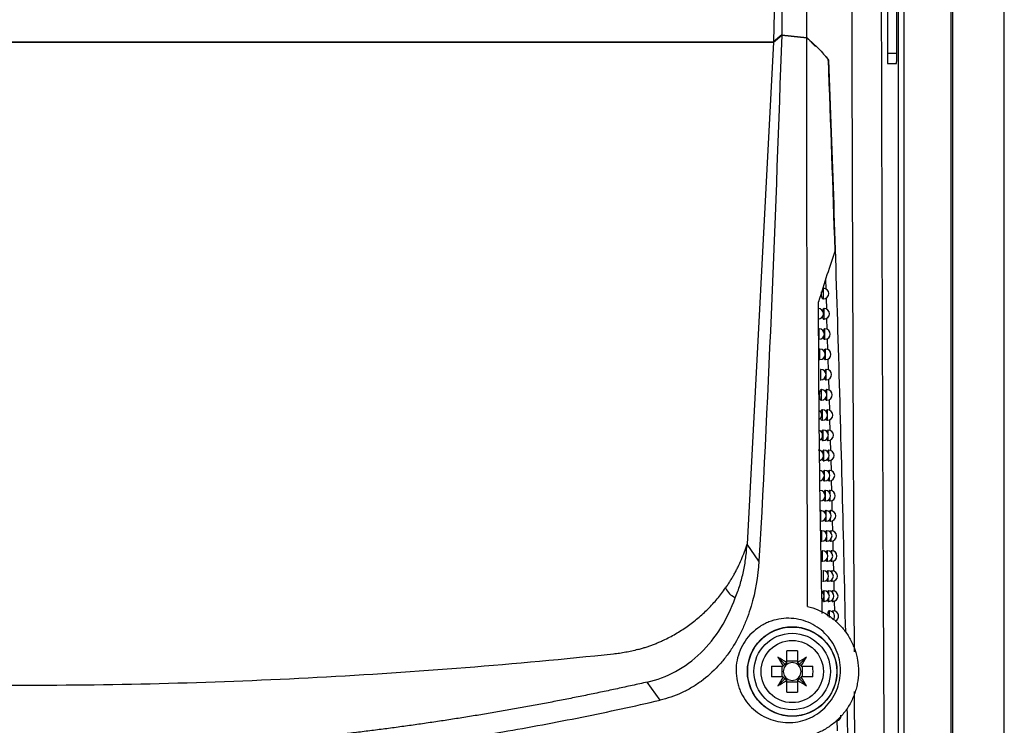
# Model space of a CAD drawing. Header units: millimetres. Extents: x 15458 to 16408, y 10213 to 11277.
# Tile 32 of 54: x 16016 to 16110, y 10672 to 10739. Entities that reach past the tile are written whole.
import ezdxf

# ---------------------------------------------------------------- set-up
doc = ezdxf.new("R2010")
doc.units = ezdxf.units.MM

msp = doc.modelspace()

# ---------------------------------------------------------------- linework, layer by layer
at = {"color": 7, "linetype": 'Continuous', "lineweight": 25}
for p, q in [((16105.091, 10873.151), (16105.091, 10616.064)), ((16110.047, 10616.108), (16110.047, 10873.108)), ((16099.951, 10667.319), (16099.951, 10821.897)), ((16100.451, 10821.897), (16100.451, 10667.319)), ((16104.96, 10667.253), (16104.96, 10821.963)), ((16098.886, 10815.215), (16098.886, 10736.215)), ((16099.776, 10736.215), (16099.776, 10815.215)), ((16088.158, 10745.392), (16088.026, 10737.287)), ((16088.797, 10737.956), (16088.026, 10737.287)), ((16088.026, 10737.27), (16088.797, 10737.938)), ((16091.193, 10737.698), (16092.023, 10736.855)), ((15944.068, 10737.287), (16088.026, 10737.287)), ((15944.068, 10737.27), (16088.026, 10737.27)), ((16088.026, 10737.27), (16085.483, 10689.333)), ((16092.973, 10735.89), (16093.304, 10735.554)), ((16098.886, 10736.215), (16099.776, 10736.215)), ((16093.305, 10735.554), (16093.177, 10735.554)), ((16098.903, 10735.215), (16099.759, 10735.215)), ((16092.979, 10714.602), (16093.006, 10713.711)), ((16092.79, 10713.768), (16092.749, 10713.768)), ((16092.79, 10712.768), (16092.79, 10713.768)), ((16092.728, 10712.768), (16092.79, 10712.768)), ((16093.031, 10712.839), (16093.062, 10711.782)), ((16092.861, 10711.832), (16092.82, 10711.832)), ((16092.861, 10710.832), (16092.861, 10711.832)), ((16092.798, 10710.832), (16092.861, 10710.832)), ((16093.088, 10710.893), (16093.119, 10709.851)), ((16092.369, 10709.895), (16092.328, 10709.895)), ((16092.369, 10708.895), (16092.369, 10709.895)), ((16092.927, 10709.895), (16092.886, 10709.895)), ((16092.927, 10708.895), (16092.927, 10709.895)), ((16092.864, 10708.895), (16092.927, 10708.895)), ((16093.145, 10708.95), (16093.176, 10707.92)), ((16092.448, 10707.959), (16092.408, 10707.959)), ((16092.448, 10706.959), (16092.448, 10707.959)), ((16092.992, 10707.959), (16092.951, 10707.959)), ((16092.992, 10706.959), (16092.992, 10707.959)), ((16092.385, 10706.959), (16092.448, 10706.959)), ((16092.929, 10706.959), (16092.992, 10706.959)), ((16093.202, 10707.01), (16093.232, 10705.991)), ((16092.527, 10706.026), (16092.486, 10706.026)), ((16092.527, 10705.026), (16092.527, 10706.026)), ((16093.055, 10706.026), (16093.015, 10706.026)), ((16093.055, 10705.026), (16093.055, 10706.026)), ((16092.463, 10705.026), (16092.527, 10705.026)), ((16092.992, 10705.026), (16093.055, 10705.026)), ((16093.259, 10705.072), (16093.289, 10704.062)), ((16092.606, 10704.094), (16092.566, 10704.094)), ((16092.606, 10703.094), (16092.606, 10704.094)), ((16093.118, 10704.094), (16093.077, 10704.094)), ((16093.118, 10703.094), (16093.118, 10704.094)), ((16092.542, 10703.094), (16092.606, 10703.094)), ((16093.055, 10703.094), (16093.118, 10703.094)), ((16093.316, 10703.136), (16093.346, 10702.135)), ((16092.681, 10702.164), (16092.641, 10702.164)), ((16092.681, 10701.164), (16092.681, 10702.164)), ((16093.179, 10702.164), (16093.139, 10702.164)), ((16093.179, 10701.711), (16093.179, 10702.164)), ((16092.617, 10701.164), (16092.681, 10701.164)), ((16093.116, 10701.164), (16093.179, 10701.164)), ((16093.179, 10701.164), (16093.179, 10701.617)), ((16093.373, 10701.203), (16093.402, 10700.208)), ((16092.754, 10700.236), (16092.714, 10700.236)), ((16092.754, 10699.236), (16092.754, 10700.236)), ((16093.238, 10700.236), (16093.198, 10700.236)), ((16093.238, 10699.861), (16093.238, 10700.236)), ((16092.69, 10699.236), (16092.754, 10699.236)), ((16093.176, 10699.236), (16093.238, 10699.236)), ((16093.238, 10699.236), (16093.238, 10699.611)), ((16093.429, 10699.275), (16093.454, 10698.282)), ((16092.826, 10698.309), (16092.786, 10698.309)), ((16092.826, 10697.309), (16092.826, 10698.309)), ((16093.297, 10698.309), (16093.257, 10698.309)), ((16093.297, 10697.978), (16093.297, 10698.309)), ((16092.762, 10697.309), (16092.826, 10697.309)), ((16093.234, 10697.309), (16093.297, 10697.309)), ((16093.297, 10697.309), (16093.297, 10697.641)), ((16093.477, 10697.346), (16093.502, 10696.359)), ((16092.896, 10696.385), (16092.857, 10696.385)), ((16092.896, 10695.385), (16092.896, 10696.385)), ((16093.354, 10696.385), (16093.314, 10696.385)), ((16093.354, 10696.086), (16093.354, 10696.385)), ((16092.833, 10695.385), (16092.896, 10695.385)), ((16093.291, 10695.385), (16093.354, 10695.385)), ((16093.354, 10695.385), (16093.354, 10695.683)), ((16093.525, 10695.419), (16093.549, 10694.437)), ((16092.965, 10694.462), (16092.926, 10694.462)), ((16092.965, 10693.462), (16092.965, 10694.462)), ((16093.41, 10694.462), (16093.37, 10694.462)), ((16093.41, 10694.19), (16093.41, 10694.462)), ((16092.901, 10693.462), (16092.965, 10693.462)), ((16093.348, 10693.462), (16093.41, 10693.462)), ((16093.41, 10693.462), (16093.41, 10693.734)), ((16093.572, 10693.495), (16093.597, 10692.518)), ((16092.536, 10692.541), (16092.497, 10692.541)), ((16092.536, 10691.541), (16092.536, 10692.541)), ((16093.032, 10692.541), (16092.993, 10692.541)), ((16093.032, 10692.103), (16093.032, 10692.541)), ((16093.465, 10692.541), (16093.425, 10692.541)), ((16093.465, 10692.292), (16093.465, 10692.541)), ((16093.032, 10691.541), (16093.032, 10691.98)), ((16093.465, 10691.541), (16093.465, 10691.79)), ((16093.62, 10691.573), (16093.644, 10690.6)), ((16092.616, 10690.622), (16092.577, 10690.622)), ((16092.616, 10689.622), (16092.616, 10690.622)), ((16092.969, 10691.541), (16093.032, 10691.541)), ((16093.098, 10690.622), (16093.059, 10690.622)), ((16093.098, 10690.253), (16093.098, 10690.622)), ((16093.403, 10691.541), (16093.465, 10691.541)), ((16093.519, 10690.622), (16093.479, 10690.622)), ((16093.519, 10690.393), (16093.519, 10690.622)), ((16093.098, 10689.622), (16093.098, 10689.991)), ((16093.519, 10689.622), (16093.519, 10689.851)), ((16086.626, 10687.714), (16085.483, 10689.333)), ((16092.551, 10689.622), (16092.616, 10689.622)), ((16093.035, 10689.622), (16093.098, 10689.622)), ((16093.456, 10689.622), (16093.519, 10689.622)), ((16093.668, 10689.652), (16093.692, 10688.683)), ((16092.694, 10688.705), (16092.655, 10688.705)), ((16092.694, 10687.705), (16092.694, 10688.705)), ((16093.163, 10688.705), (16093.124, 10688.705)), ((16093.163, 10688.378), (16093.163, 10688.705)), ((16093.163, 10687.705), (16093.163, 10688.033)), ((16093.571, 10688.705), (16093.532, 10688.705)), ((16093.571, 10688.494), (16093.571, 10688.705)), ((16093.571, 10687.705), (16093.571, 10687.917)), ((16092.629, 10687.705), (16092.694, 10687.705)), ((16093.099, 10687.705), (16093.163, 10687.705)), ((16093.509, 10687.705), (16093.571, 10687.705)), ((16093.715, 10687.734), (16093.739, 10686.769)), ((16092.77, 10686.79), (16092.731, 10686.79)), ((16092.77, 10685.79), (16092.77, 10686.79)), ((16093.226, 10686.79), (16093.187, 10686.79)), ((16093.226, 10686.495), (16093.226, 10686.79)), ((16093.226, 10685.79), (16093.226, 10686.086)), ((16093.623, 10686.79), (16093.583, 10686.79)), ((16093.623, 10686.595), (16093.623, 10686.79)), ((16093.623, 10685.79), (16093.623, 10685.986)), ((16092.705, 10685.79), (16092.77, 10685.79)), ((16093.163, 10685.79), (16093.226, 10685.79)), ((16093.561, 10685.79), (16093.623, 10685.79)), ((16093.762, 10685.819), (16093.786, 10684.856)), ((16092.844, 10684.877), (16092.806, 10684.877)), ((16092.844, 10683.877), (16092.844, 10684.877)), ((16093.288, 10684.877), (16093.249, 10684.877)), ((16093.288, 10684.608), (16093.288, 10684.877)), ((16093.288, 10683.877), (16093.288, 10684.147)), ((16093.673, 10684.877), (16093.633, 10684.877)), ((16093.673, 10684.696), (16093.673, 10684.877)), ((16093.673, 10683.877), (16093.673, 10684.059)), ((16092.78, 10683.877), (16092.844, 10683.877)), ((16093.225, 10683.877), (16093.288, 10683.877)), ((16093.611, 10683.877), (16093.673, 10683.877)), ((16093.81, 10683.905), (16093.834, 10682.946)), ((16093.348, 10682.967), (16093.309, 10682.967)), ((16093.348, 10682.349), (16093.348, 10682.967)), ((16093.722, 10682.967), (16093.683, 10682.967)), ((16093.722, 10682.798), (16093.722, 10682.967)), ((16093.722, 10682.103), (16093.722, 10682.135)), ((16089.133, 10677.842), (16088.421, 10678.554)), ((16089.282, 10678.045), (16089.282, 10679.155)), ((16090.312, 10679.155), (16090.312, 10678.045)), ((16090.462, 10677.842), (16091.173, 10678.554)), ((16087.82, 10677.693), (16088.93, 10677.693)), ((16088.814, 10677.693), (16088.814, 10676.663)), ((16090.312, 10678.161), (16089.282, 10678.161)), ((16090.665, 10677.693), (16091.775, 10677.693)), ((16090.781, 10676.663), (16090.781, 10677.693)), ((16088.93, 10676.663), (16087.82, 10676.663)), ((16091.775, 10676.663), (16090.665, 10676.663)), ((16077.18, 10674.439), (16075.958, 10676.17)), ((16089.133, 10676.514), (16088.421, 10675.802)), ((16089.282, 10675.2), (16089.282, 10676.31)), ((16089.282, 10676.194), (16090.312, 10676.194)), ((16090.312, 10676.31), (16090.312, 10675.2)), ((16090.462, 10676.514), (16091.173, 10675.802)), ((16095.803, 10665.895), (16095.756, 10675.284)), ((16094.062, 10672.561), (16094.082, 10671.529))]:
    msp.add_line(p, q, dxfattribs=at)
for radius in [4.274, 4.25, 3.65, 2.973]:
    msp.add_circle((16089.797, 10677.178), radius, dxfattribs=at)
for centre, radius, start, end in [((16092.79, 10713.268), 0.5, 270, 90), ((16092.287, 10711.332), 0.5, 270, 90), ((16092.861, 10711.332), 0.5, 270, 90), ((16092.369, 10709.395), 0.5, 270, 90), ((16092.927, 10709.395), 0.5, 270, 90), ((16092.448, 10707.459), 0.5, 270, 90), ((16092.992, 10707.459), 0.5, 270, 90), ((16092.527, 10705.526), 0.5, 270, 90), ((16093.055, 10705.526), 0.5, 270, 90), ((16092.606, 10703.594), 0.5, 270, 90), ((16093.118, 10703.594), 0.5, 270, 90), ((16092.112, 10701.664), 0.5, 303.27973, 57.99215), ((16092.681, 10701.664), 0.5, 270, 90), ((16093.179, 10701.664), 0.5, 270, 90), ((16092.2, 10699.736), 0.5, 293.87121, 67.15035), ((16092.754, 10699.736), 0.5, 270, 90), ((16093.238, 10699.736), 0.5, 270, 90), ((16092.287, 10697.809), 0.5, 285.98846, 90), ((16092.826, 10697.809), 0.5, 270, 90), ((16093.297, 10697.809), 0.5, 270, 90), ((16092.372, 10695.885), 0.5, 270, 90), ((16092.896, 10695.885), 0.5, 270, 90), ((16093.354, 10695.885), 0.5, 270, 90), ((16092.455, 10693.962), 0.5, 270, 90), ((16092.965, 10693.962), 0.5, 270, 90), ((16093.41, 10693.962), 0.5, 270, 90), ((16092.536, 10692.041), 0.5, 270, 90), ((16093.032, 10692.041), 0.5, 270, 90), ((16093.465, 10692.041), 0.5, 270, 90), ((16092.616, 10690.122), 0.5, 270, 90), ((16093.098, 10690.122), 0.5, 270, 90), ((16093.519, 10690.122), 0.5, 270, 90), ((16092.694, 10688.205), 0.5, 270, 90), ((16093.163, 10688.205), 0.5, 270, 90), ((16093.571, 10688.205), 0.5, 270, 90), ((16092.77, 10686.29), 0.5, 270, 90), ((16093.226, 10686.29), 0.5, 270, 90), ((16093.623, 10686.29), 0.5, 270, 90), ((16092.342, 10684.377), 0.5, 307.04754, 55.32612), ((16092.844, 10684.377), 0.5, 270, 90), ((16093.288, 10684.377), 0.5, 270, 90), ((16093.673, 10684.377), 0.5, 270, 90), ((16093.348, 10682.467), 0.5, 315.84589, 90), ((16093.722, 10682.467), 0.5, 289.7281, 90), ((16109.99, 10691.366), 25.087, 210.71109, 212.96833), ((16075.61, 10656.985), 25.087, 57.03167, 59.28891), ((16089.797, 10665.417), 13.748, 87.85322, 92.14678), ((16103.985, 10656.985), 25.087, 120.71109, 122.96833), ((16069.605, 10691.366), 25.087, 327.03167, 329.28891), ((16101.558, 10677.178), 13.748, 177.85322, 182.14678), ((16089.797, 10677.178), 1.009, 147.88685, 149.30413), ((16089.797, 10677.178), 0.851, 142.7589, 217.2411), ((16089.797, 10677.178), 0.851, 127.2411, 142.7589), ((16089.797, 10677.178), 1.009, 120.69587, 122.11315), ((16089.797, 10677.178), 0.851, 52.7589, 127.2411), ((16089.797, 10677.178), 1.009, 57.88685, 59.30413), ((16089.797, 10677.178), 0.851, 37.2411, 52.7589), ((16089.797, 10677.178), 0.851, 322.7589, 37.2411), ((16089.797, 10677.178), 1.009, 30.69587, 32.11315), ((16078.036, 10677.178), 13.748, 357.85322, 2.14678), ((16109.99, 10662.99), 25.087, 147.03167, 149.28891), ((16089.797, 10677.178), 1.009, 210.69587, 212.11315), ((16089.797, 10677.178), 0.851, 217.2411, 232.7589), ((16089.797, 10677.178), 0.851, 307.2411, 322.7589), ((16089.797, 10677.178), 1.009, 327.88685, 329.30413), ((16069.605, 10662.99), 25.087, 30.71109, 32.96833), ((16075.61, 10697.37), 25.087, 300.71109, 302.96833), ((16089.797, 10677.178), 1.009, 237.88685, 239.30413), ((16089.797, 10677.178), 0.851, 232.7589, 307.2411), ((16089.797, 10677.178), 1.009, 300.69587, 302.11315), ((16103.985, 10697.37), 25.087, 237.03167, 239.28891), ((16089.797, 10688.939), 13.748, 267.85322, 272.14678), ((16093.954, 10672.944), 0.5, 270, 6.41963)]:
    msp.add_arc(centre, radius, start, end, dxfattribs=at)
for centre, major_axis, ratio, start_param, end_param in [((16098.903, 10736.215), (0, 1), 0.017455, 1.570796, 3.141593), ((16099.759, 10736.215), (0, 1), 0.017455, 3.141593, 4.712389), ((16089.554, 10677.008), (0.803, 0.561), 0.953027, 1.435245, 1.669848), ((16089.967, 10677.421), (0.561, 0.803), 0.953027, 1.471745, 1.706348), ((16089.627, 10677.421), (-0.561, 0.803), 0.953027, 4.576838, 4.811441), ((16090.041, 10677.008), (0.803, -0.561), 0.953027, 1.471745, 1.706348), ((16089.554, 10677.348), (0.803, -0.561), 0.953027, 4.613337, 4.84794), ((16090.041, 10677.348), (0.803, 0.561), 0.953027, 4.576838, 4.811441), ((16089.967, 10676.935), (-0.561, 0.803), 0.953027, 1.435245, 1.669848), ((16089.627, 10676.935), (0.561, 0.803), 0.953027, 4.613337, 4.84794)]:
    msp.add_ellipse(centre, major_axis=major_axis, ratio=ratio, start_param=start_param, end_param=end_param, dxfattribs=at)
for points, knots in [([(16091.193, 10737.698), (16091.189, 10747.893), (16091.184, 10758.089), (16091.186, 10778.481), (16091.192, 10788.68), (16091.224, 10819.266), (16091.265, 10839.632), (16091.311, 10859.974)], [0, 0, 0, 0, 0.25, 0.25, 0.5, 0.5, 1, 1, 1, 1]), ([(16088.001, 10844.853), (16088.471, 10827.056), (16088.77, 10809.249), (16088.967, 10782.522), (16088.99, 10773.611), (16088.955, 10755.784), (16088.896, 10746.866), (16088.797, 10737.956)], [0, 0, 0, 0, 0.5, 0.5, 0.75, 0.75, 1, 1, 1, 1]), ([(16095.739, 10679.071), (16095.714, 10684.318), (16095.659, 10696.059), (16095.589, 10714.504), (16095.523, 10734.334), (16095.473, 10753.329), (16095.432, 10771.446), (16095.403, 10788.673), (16095.381, 10805.949), (16095.376, 10817.479), (16095.373, 10823.245)], [0, 0, 0, 0, 0.111591, 0.249702, 0.387591, 0.5257, 0.643994, 0.762288, 0.881144, 1, 1, 1, 1]), ([(16098.23, 10820.83), (16098.224, 10809.798), (16098.224, 10798.755), (16098.24, 10773.343), (16098.259, 10758.984), (16098.32, 10730.417), (16098.361, 10716.21), (16098.455, 10690.713), (16098.505, 10679.379), (16098.561, 10668.159)], [3.1092412, 3.1092412, 3.1092412, 3.1092412, 3.1759593, 3.1759593, 3.2629391, 3.2629391, 3.3499188, 3.3499188, 3.4204698, 3.4204698, 3.4204698, 3.4204698]), ([(16091.258, 10683.399), (16091.243, 10692.433), (16091.23, 10701.473), (16091.208, 10719.567), (16091.199, 10728.623), (16091.194, 10737.68)], [0, 0, 0, 0, 0.5, 0.5, 1, 1, 1, 1]), ([(16091.194, 10737.68), (16091.389, 10737.511), (16091.582, 10737.341), (16091.951, 10736.998), (16092.129, 10736.826), (16092.644, 10736.306), (16092.96, 10735.956), (16093.251, 10735.603)], [0, 0, 0, 0, 0.25, 0.25, 0.5, 0.5, 1, 1, 1, 1]), ([(16094.907, 10680.921), (16094.709, 10689.902), (16094.482, 10698.948), (16094.084, 10712.611), (16093.942, 10717.182), (16093.638, 10726.351), (16093.477, 10730.947), (16093.304, 10735.554)], [0, 0, 0, 0, 0.5, 0.5, 0.75, 0.75, 1, 1, 1, 1]), ([(16093.892, 10717.361), (16093.645, 10716.634), (16093.385, 10715.861), (16092.854, 10714.227), (16092.584, 10713.369), (16092.317, 10712.47)], [0, 0, 0, 0, 0.5, 0.5, 1, 1, 1, 1]), ([(16092.728, 10712.774), (16092.723, 10712.773), (16092.703, 10712.765), (16092.668, 10712.811), (16092.63, 10712.91), (16092.605, 10713.055), (16092.597, 10713.218), (16092.6, 10713.345), (16092.608, 10713.404), (16092.61, 10713.414)], [0, 0, 0, 0, 0.0519762, 0.2430354, 0.4323187, 0.6158906, 0.792588, 0.9646496, 1, 1, 1, 1]), ([(16092.7, 10711.596), (16092.71, 10711.64), (16092.731, 10711.729), (16092.773, 10711.806), (16092.804, 10711.84), (16092.82, 10711.831), (16092.82, 10711.831)], [0, 0, 0, 0, 0.316888, 0.647682, 0.989058, 1, 1, 1, 1]), ([(16092.798, 10710.837), (16092.794, 10710.836), (16092.774, 10710.828), (16092.74, 10710.875), (16092.708, 10710.954), (16092.696, 10711.03), (16092.693, 10711.056)], [0, 0, 0, 0, 0.099719, 0.460473, 0.817948, 1, 1, 1, 1]), ([(16092.773, 10709.672), (16092.782, 10709.711), (16092.801, 10709.795), (16092.841, 10709.869), (16092.871, 10709.904), (16092.886, 10709.894), (16092.886, 10709.894)], [0, 0, 0, 0, 0.295674, 0.637682, 0.990042, 1, 1, 1, 1]), ([(16092.864, 10708.901), (16092.86, 10708.899), (16092.841, 10708.891), (16092.808, 10708.939), (16092.777, 10709.013), (16092.767, 10709.084), (16092.764, 10709.104)], [0, 0, 0, 0, 0.104958, 0.479177, 0.850073, 1, 1, 1, 1]), ([(16092.844, 10707.749), (16092.852, 10707.783), (16092.869, 10707.863), (16092.907, 10707.934), (16092.937, 10707.969), (16092.951, 10707.959), (16092.951, 10707.959)], [0, 0, 0, 0, 0.273088, 0.626991, 0.991022, 1, 1, 1, 1]), ([(16092.929, 10706.965), (16092.925, 10706.964), (16092.906, 10706.956), (16092.875, 10707.004), (16092.846, 10707.074), (16092.836, 10707.138), (16092.834, 10707.153)], [0, 0, 0, 0, 0.110518, 0.499235, 0.884586, 1, 1, 1, 1]), ([(16092.913, 10705.827), (16092.92, 10705.858), (16092.937, 10705.933), (16092.972, 10706), (16093.001, 10706.035), (16093.015, 10706.025), (16093.015, 10706.025)], [0, 0, 0, 0, 0.249013, 0.61555, 0.992001, 1, 1, 1, 1]), ([(16092.992, 10705.032), (16092.988, 10705.03), (16092.97, 10705.022), (16092.94, 10705.071), (16092.913, 10705.136), (16092.904, 10705.195), (16092.903, 10705.205)], [0, 0, 0, 0, 0.1164373, 0.5207921, 0.9217382, 1, 1, 1, 1]), ([(16092.542, 10703.1), (16092.538, 10703.098), (16092.517, 10703.09), (16092.482, 10703.136), (16092.444, 10703.236), (16092.42, 10703.38), (16092.411, 10703.545), (16092.419, 10703.711), (16092.44, 10703.863), (16092.474, 10703.989), (16092.517, 10704.069), (16092.549, 10704.102), (16092.565, 10704.093), (16092.566, 10704.093)], [0, 0, 0, 0, 0.030948, 0.144186, 0.256288, 0.364947, 0.469535, 0.571423, 0.673122, 0.777086, 0.884785, 0.996128, 1, 1, 1, 1]), ([(16092.982, 10703.91), (16092.987, 10703.935), (16093.002, 10704.005), (16093.036, 10704.068), (16093.064, 10704.104), (16093.077, 10704.094), (16093.077, 10704.094)], [0, 0, 0, 0, 0.217507, 0.600325, 0.992923, 1, 1, 1, 1]), ([(16093.055, 10703.1), (16093.051, 10703.098), (16093.033, 10703.09), (16093.004, 10703.14), (16092.978, 10703.199), (16092.971, 10703.251), (16092.97, 10703.255)], [0, 0, 0, 0, 0.123855, 0.548875, 0.970413, 1, 1, 1, 1]), ([(16092.522, 10701.933), (16092.532, 10701.975), (16092.552, 10702.062), (16092.594, 10702.138), (16092.625, 10702.172), (16092.64, 10702.163), (16092.641, 10702.163)], [0, 0, 0, 0, 0.308867, 0.643747, 0.989348, 1, 1, 1, 1]), ([(16093.048, 10701.992), (16093.053, 10702.013), (16093.067, 10702.078), (16093.098, 10702.138), (16093.126, 10702.174), (16093.138, 10702.164), (16093.139, 10702.164)], [0, 0, 0, 0, 0.1899859, 0.587158, 0.9939108, 1, 1, 1, 1]), ([(16092.617, 10701.17), (16092.613, 10701.168), (16092.593, 10701.16), (16092.559, 10701.208), (16092.527, 10701.285), (16092.516, 10701.359), (16092.513, 10701.382)], [0, 0, 0, 0, 0.101892, 0.469002, 0.832512, 1, 1, 1, 1]), ([(16093.116, 10701.17), (16093.112, 10701.168), (16093.095, 10701.161), (16093.065, 10701.204), (16093.045, 10701.277), (16093.036, 10701.313)], [0, 0, 0, 0, 0.129554, 0.569208, 1, 1, 1, 1]), ([(16092.602, 10700.017), (16092.61, 10700.055), (16092.629, 10700.137), (16092.669, 10700.21), (16092.699, 10700.244), (16092.714, 10700.235), (16092.714, 10700.235)], [0, 0, 0, 0, 0.287409, 0.633635, 0.990345, 1, 1, 1, 1]), ([(16093.113, 10700.075), (16093.117, 10700.092), (16093.13, 10700.153), (16093.159, 10700.209), (16093.186, 10700.245), (16093.198, 10700.235), (16093.198, 10700.235)], [0, 0, 0, 0, 0.160522, 0.573018, 0.994905, 1, 1, 1, 1]), ([(16092.69, 10699.242), (16092.686, 10699.24), (16092.667, 10699.232), (16092.634, 10699.28), (16092.604, 10699.353), (16092.594, 10699.42), (16092.592, 10699.438)], [0, 0, 0, 0, 0.107258, 0.488173, 0.865444, 1, 1, 1, 1]), ([(16093.176, 10699.242), (16093.172, 10699.24), (16093.155, 10699.233), (16093.127, 10699.275), (16093.108, 10699.345), (16093.1, 10699.378)], [0, 0, 0, 0, 0.134435, 0.5859274, 1, 1, 1, 1]), ([(16092.679, 10698.103), (16092.687, 10698.136), (16092.705, 10698.214), (16092.742, 10698.283), (16092.772, 10698.318), (16092.786, 10698.309), (16092.786, 10698.309)], [0, 0, 0, 0, 0.2645928, 0.6228377, 0.9913377, 1, 1, 1, 1]), ([(16093.176, 10698.16), (16093.179, 10698.173), (16093.191, 10698.23), (16093.219, 10698.283), (16093.245, 10698.319), (16093.257, 10698.309), (16093.257, 10698.309)], [0, 0, 0, 0, 0.128925, 0.557812, 0.995908, 1, 1, 1, 1]), ([(16092.762, 10697.315), (16092.758, 10697.314), (16092.739, 10697.306), (16092.708, 10697.354), (16092.679, 10697.422), (16092.671, 10697.484), (16092.669, 10697.497)], [0, 0, 0, 0, 0.11295, 0.508716, 0.900798, 1, 1, 1, 1]), ([(16093.234, 10697.315), (16093.23, 10697.314), (16093.214, 10697.306), (16093.187, 10697.347), (16093.17, 10697.414), (16093.162, 10697.446)], [0, 0, 0, 0, 0.139479, 0.603372, 1, 1, 1, 1]), ([(16092.756, 10696.19), (16092.762, 10696.219), (16092.778, 10696.293), (16092.814, 10696.359), (16092.843, 10696.394), (16092.857, 10696.384), (16092.857, 10696.384)], [0, 0, 0, 0, 0.240303, 0.611297, 0.992328, 1, 1, 1, 1]), ([(16093.238, 10696.247), (16093.24, 10696.256), (16093.251, 10696.308), (16093.278, 10696.358), (16093.303, 10696.394), (16093.314, 10696.385), (16093.314, 10696.384)], [0, 0, 0, 0, 0.094978, 0.541432, 0.996924, 1, 1, 1, 1]), ([(16092.833, 10695.391), (16092.828, 10695.389), (16092.81, 10695.381), (16092.78, 10695.43), (16092.753, 10695.493), (16092.745, 10695.55), (16092.744, 10695.557)], [0, 0, 0, 0, 0.119004, 0.530779, 0.938826, 1, 1, 1, 1]), ([(16093.291, 10695.391), (16093.288, 10695.389), (16093.272, 10695.382), (16093.247, 10695.421), (16093.23, 10695.486), (16093.223, 10695.515)], [0, 0, 0, 0, 0.1446966, 0.6215853, 1, 1, 1, 1]), ([(16092.83, 10694.279), (16092.835, 10694.304), (16092.851, 10694.373), (16092.884, 10694.436), (16092.912, 10694.471), (16092.926, 10694.462), (16092.926, 10694.461)], [0, 0, 0, 0, 0.21441, 0.598951, 0.993317, 1, 1, 1, 1]), ([(16093.299, 10694.334), (16093.3, 10694.339), (16093.31, 10694.388), (16093.335, 10694.435), (16093.359, 10694.472), (16093.37, 10694.462), (16093.37, 10694.462)], [0, 0, 0, 0, 0.063988, 0.526566, 0.997968, 1, 1, 1, 1]), ([(16092.901, 10693.468), (16092.897, 10693.466), (16092.879, 10693.458), (16092.85, 10693.508), (16092.825, 10693.567), (16092.818, 10693.617), (16092.818, 10693.619)], [0, 0, 0, 0, 0.125464, 0.554528, 0.97982, 1, 1, 1, 1]), ([(16093.348, 10693.468), (16093.344, 10693.466), (16093.328, 10693.459), (16093.305, 10693.497), (16093.29, 10693.559), (16093.283, 10693.586)], [0, 0, 0, 0, 0.1501007, 0.6406127, 1, 1, 1, 1]), ([(16092.903, 10692.37), (16092.907, 10692.391), (16092.921, 10692.456), (16092.953, 10692.515), (16092.98, 10692.551), (16092.993, 10692.541), (16092.993, 10692.541)], [0, 0, 0, 0, 0.186771, 0.585724, 0.994304, 1, 1, 1, 1]), ([(16093.357, 10692.418), (16093.358, 10692.422), (16093.367, 10692.469), (16093.391, 10692.514), (16093.414, 10692.551), (16093.425, 10692.541), (16093.425, 10692.541)], [0, 0, 0, 0, 0.0455387, 0.5180417, 0.9990348, 1, 1, 1, 1]), ([(16092.969, 10691.547), (16092.965, 10691.545), (16092.948, 10691.538), (16092.918, 10691.581), (16092.899, 10691.653), (16092.889, 10691.689)], [0, 0, 0, 0, 0.130808, 0.573272, 1, 1, 1, 1]), ([(16093.403, 10691.547), (16093.399, 10691.546), (16093.384, 10691.538), (16093.361, 10691.575), (16093.347, 10691.635), (16093.342, 10691.659)], [0, 0, 0, 0, 0.155704, 0.660504, 1, 1, 1, 1]), ([(16092.974, 10690.463), (16092.977, 10690.479), (16092.99, 10690.54), (16093.02, 10690.596), (16093.047, 10690.632), (16093.059, 10690.622), (16093.059, 10690.622)], [0, 0, 0, 0, 0.157223, 0.571542, 0.995296, 1, 1, 1, 1]), ([(16093.413, 10690.505), (16093.414, 10690.507), (16093.423, 10690.552), (16093.446, 10690.603), (16093.468, 10690.616), (16093.479, 10690.622)], [0, 0, 0, 0, 0.026543, 0.509229, 1, 1, 1, 1]), ([(16093.035, 10689.628), (16093.031, 10689.627), (16093.014, 10689.619), (16092.986, 10689.661), (16092.968, 10689.731), (16092.959, 10689.764)], [0, 0, 0, 0, 0.135711, 0.590088, 1, 1, 1, 1]), ([(16093.456, 10689.628), (16093.453, 10689.627), (16093.438, 10689.619), (16093.417, 10689.654), (16093.404, 10689.712), (16093.399, 10689.734)], [0, 0, 0, 0, 0.1615214, 0.6813117, 1, 1, 1, 1]), ([(16083.443, 10685.159), (16083.517, 10685.266), (16083.664, 10685.48), (16083.873, 10685.807), (16084.075, 10686.139), (16084.268, 10686.476), (16084.452, 10686.819), (16084.686, 10687.281), (16084.955, 10687.871), (16085.243, 10688.593), (16085.403, 10689.086), (16085.483, 10689.333)], [0, 0, 0, 0, 0.0834139, 0.1667222, 0.2499809, 0.3332461, 0.4165741, 0.5000208, 0.6667292, 0.8332391, 1, 1, 1, 1]), ([(16093.099, 10687.711), (16093.096, 10687.71), (16093.079, 10687.702), (16093.053, 10687.743), (16093.036, 10687.81), (16093.028, 10687.84)], [0, 0, 0, 0, 0.140772, 0.6076123, 1, 1, 1, 1]), ([(16093.043, 10688.557), (16093.046, 10688.57), (16093.058, 10688.626), (16093.086, 10688.679), (16093.112, 10688.715), (16093.124, 10688.705), (16093.124, 10688.705)], [0, 0, 0, 0, 0.125584, 0.556313, 0.996297, 1, 1, 1, 1]), ([(16093.509, 10687.711), (16093.506, 10687.71), (16093.491, 10687.703), (16093.471, 10687.736), (16093.459, 10687.791), (16093.455, 10687.811)], [0, 0, 0, 0, 0.167567, 0.703094, 1, 1, 1, 1]), ([(16093.469, 10688.593), (16093.469, 10688.594), (16093.477, 10688.636), (16093.5, 10688.686), (16093.521, 10688.699), (16093.532, 10688.705)], [0, 0, 0, 0, 0.006989, 0.500125, 1, 1, 1, 1]), ([(16086.626, 10687.714), (16086.53, 10686.244), (16086.289, 10684.805), (16085.766, 10683.053), (16085.65, 10682.705), (16085.394, 10682.014), (16085.254, 10681.672), (16084.801, 10680.669), (16084.454, 10680.027), (16083.859, 10679.11), (16083.648, 10678.811), (16083.198, 10678.231), (16082.96, 10677.949), (16082.216, 10677.148), (16081.68, 10676.666), (16080.81, 10676.027), (16080.51, 10675.828), (16079.886, 10675.459), (16079.561, 10675.289), (16078.572, 10674.834), (16077.888, 10674.602), (16077.18, 10674.439)], [0, 0, 0, 0, 0.25, 0.25, 0.3125, 0.3125, 0.375, 0.375, 0.5, 0.5, 0.5625, 0.5625, 0.625, 0.625, 0.75, 0.75, 0.8125, 0.8125, 0.875, 0.875, 1, 1, 1, 1]), ([(16093.111, 10686.653), (16093.113, 10686.662), (16093.124, 10686.714), (16093.15, 10686.764), (16093.175, 10686.8), (16093.187, 10686.79), (16093.187, 10686.79)], [0, 0, 0, 0, 0.091646, 0.539936, 0.997309, 1, 1, 1, 1]), ([(16093.524, 10686.683), (16093.533, 10686.714), (16093.552, 10686.776), (16093.573, 10686.785), (16093.583, 10686.79)], [0, 0, 0, 0, 0.487925, 1, 1, 1, 1]), ([(16075.052, 10679.272), (16075.172, 10679.305), (16075.412, 10679.372), (16075.769, 10679.483), (16076.123, 10679.602), (16076.473, 10679.73), (16076.821, 10679.867), (16077.165, 10680.013), (16077.789, 10680.295), (16078.674, 10680.757), (16079.777, 10681.461), (16080.815, 10682.259), (16081.619, 10682.997), (16082.221, 10683.627), (16082.651, 10684.119), (16083.062, 10684.628), (16083.316, 10684.982), (16083.443, 10685.159)], [0, 0, 0, 0, 0.035769, 0.071485, 0.107169, 0.142845, 0.178533, 0.214258, 0.25004, 0.374997, 0.500007, 0.624964, 0.749973, 0.81253, 0.874974, 0.937424, 1, 1, 1, 1]), ([(16093.163, 10685.797), (16093.159, 10685.795), (16093.143, 10685.787), (16093.118, 10685.826), (16093.102, 10685.891), (16093.095, 10685.919)], [0, 0, 0, 0, 0.146001, 0.625885, 1, 1, 1, 1]), ([(16093.561, 10685.797), (16093.557, 10685.795), (16093.543, 10685.788), (16093.525, 10685.82), (16093.513, 10685.873), (16093.509, 10685.89)], [0, 0, 0, 0, 0.173858, 0.725911, 1, 1, 1, 1]), ([(16075.958, 10676.17), (16076.886, 10676.381), (16078.714, 10677.059), (16081.146, 10678.85), (16083.083, 10681.287), (16084, 10683.212), (16084.364, 10684.224)], [0, 0, 0, 0, 0.01986631, 0.03973262, 0.05959893, 0.07946524, 0.07946524, 0.07946524, 0.07946524]), ([(16092.712, 10684.701), (16092.717, 10684.723), (16092.732, 10684.79), (16092.764, 10684.851), (16092.792, 10684.887), (16092.805, 10684.877), (16092.806, 10684.877)], [0, 0, 0, 0, 0.199851, 0.592075, 0.994078, 1, 1, 1, 1]), ([(16093.177, 10684.75), (16093.178, 10684.755), (16093.188, 10684.804), (16093.213, 10684.85), (16093.238, 10684.887), (16093.249, 10684.877), (16093.249, 10684.877)], [0, 0, 0, 0, 0.0624355, 0.5259654, 0.9983501, 1, 1, 1, 1]), ([(16093.577, 10684.775), (16093.586, 10684.804), (16093.604, 10684.864), (16093.623, 10684.873), (16093.633, 10684.877)], [0, 0, 0, 0, 0.473542, 1, 1, 1, 1]), ([(16091.258, 10683.399), (16091.598, 10683.316), (16091.933, 10683.204), (16092.583, 10682.924), (16092.893, 10682.759), (16093.483, 10682.379), (16093.763, 10682.165), (16094.291, 10681.686), (16094.534, 10681.425), (16094.972, 10680.869), (16095.168, 10680.572), (16095.513, 10679.939), (16095.66, 10679.606), (16095.893, 10678.926), (16095.981, 10678.575), (16096.068, 10678.035), (16096.09, 10677.851), (16096.117, 10677.486), (16096.123, 10677.304), (16096.116, 10676.758), (16096.081, 10676.394), (16095.98, 10675.85), (16095.939, 10675.669), (16095.841, 10675.315), (16095.784, 10675.141), (16095.593, 10674.627), (16095.437, 10674.296), (16095.066, 10673.659), (16094.855, 10673.36), (16094.388, 10672.806), (16094.131, 10672.548), (16093.575, 10672.078), (16093.281, 10671.871), (16092.665, 10671.508), (16092.34, 10671.352), (16091.669, 10671.096), (16091.326, 10670.998), (16090.975, 10670.928)], [0, 0, 0, 0, 0.0625, 0.0625, 0.125, 0.125, 0.1875, 0.1875, 0.25, 0.25, 0.3125, 0.3125, 0.375, 0.375, 0.4375, 0.4375, 0.46875, 0.46875, 0.5, 0.5, 0.5625, 0.5625, 0.59375, 0.59375, 0.625, 0.625, 0.6875, 0.6875, 0.75, 0.75, 0.8125, 0.8125, 0.875, 0.875, 0.9375, 0.9375, 1, 1, 1, 1]), ([(16092.78, 10683.884), (16092.776, 10683.882), (16092.758, 10683.874), (16092.728, 10683.918), (16092.708, 10683.991), (16092.698, 10684.028)], [0, 0, 0, 0, 0.129166, 0.567494, 1, 1, 1, 1]), ([(16093.225, 10683.884), (16093.221, 10683.882), (16093.205, 10683.875), (16093.182, 10683.912), (16093.167, 10683.974), (16093.16, 10684)], [0, 0, 0, 0, 0.151411, 0.644949, 1, 1, 1, 1]), ([(16093.611, 10683.884), (16093.608, 10683.882), (16093.594, 10683.875), (16093.577, 10683.905), (16093.566, 10683.956), (16093.563, 10683.972)], [0, 0, 0, 0, 0.180412, 0.749832, 1, 1, 1, 1]), ([(16094.301, 10678.278), (16094.369, 10677.952), (16094.402, 10677.625), (16094.405, 10676.968), (16094.373, 10676.636), (16094.243, 10675.978), (16094.146, 10675.661), (16093.89, 10675.05), (16093.728, 10674.752), (16093.356, 10674.206), (16093.145, 10673.953), (16092.673, 10673.491), (16092.415, 10673.285), (16091.87, 10672.93), (16091.578, 10672.779), (16090.975, 10672.538), (16090.666, 10672.448), (16090.035, 10672.329), (16089.711, 10672.3), (16089.072, 10672.305), (16088.755, 10672.337), (16088.127, 10672.464), (16087.817, 10672.558), (16087.228, 10672.802), (16086.946, 10672.951), (16086.406, 10673.308), (16086.156, 10673.511), (16085.698, 10673.962), (16085.489, 10674.212), (16085.12, 10674.753), (16084.964, 10675.039), (16084.773, 10675.489), (16084.716, 10675.643), (16084.618, 10675.958), (16084.576, 10676.12), (16084.476, 10676.605), (16084.442, 10676.933), (16084.439, 10677.596), (16084.471, 10677.933), (16084.6, 10678.583), (16084.697, 10678.9), (16084.956, 10679.52), (16085.115, 10679.811), (16085.487, 10680.358), (16085.703, 10680.616), (16086.175, 10681.077), (16086.43, 10681.281), (16086.843, 10681.549), (16086.986, 10681.632), (16087.277, 10681.782), (16087.425, 10681.849), (16087.876, 10682.028), (16088.187, 10682.118), (16088.826, 10682.237), (16089.145, 10682.264), (16089.783, 10682.258), (16090.106, 10682.224), (16090.732, 10682.095), (16091.036, 10682.001), (16091.625, 10681.757), (16091.911, 10681.604), (16092.443, 10681.25), (16092.691, 10681.049), (16093.149, 10680.597), (16093.359, 10680.345), (16093.722, 10679.811), (16093.878, 10679.527), (16094.135, 10678.922), (16094.234, 10678.604), (16094.301, 10678.278)], [0, 0, 0, 0, 0.03125, 0.03125, 0.0625, 0.0625, 0.09375, 0.09375, 0.125, 0.125, 0.15625, 0.15625, 0.1875, 0.1875, 0.21875, 0.21875, 0.25, 0.25, 0.28125, 0.28125, 0.3125, 0.3125, 0.34375, 0.34375, 0.375, 0.375, 0.40625, 0.40625, 0.4375, 0.4375, 0.46875, 0.46875, 0.484375, 0.484375, 0.5, 0.5, 0.53125, 0.53125, 0.5625, 0.5625, 0.59375, 0.59375, 0.625, 0.625, 0.65625, 0.65625, 0.6875, 0.6875, 0.703125, 0.703125, 0.71875, 0.71875, 0.75, 0.75, 0.78125, 0.78125, 0.8125, 0.8125, 0.84375, 0.84375, 0.875, 0.875, 0.90625, 0.90625, 0.9375, 0.9375, 0.96875, 0.96875, 1, 1, 1, 1]), ([(16093.195, 10682.447), (16093.196, 10682.493), (16093.199, 10682.593), (16093.216, 10682.738), (16093.242, 10682.865), (16093.274, 10682.943), (16093.298, 10682.976), (16093.309, 10682.967), (16093.309, 10682.966)], [0, 0, 0, 0, 0.166005, 0.369327, 0.575402, 0.785675, 0.999735, 1, 1, 1, 1]), ([(16093.63, 10682.869), (16093.638, 10682.896), (16093.654, 10682.953), (16093.673, 10682.962), (16093.683, 10682.966)], [0, 0, 0, 0, 0.458363, 1, 1, 1, 1]), ([(16072.731, 10678.839), (16068.036, 10678.341), (16058.626, 10677.468), (16044.465, 10676.531), (16030.269, 10675.967), (16016.05, 10675.778), (16001.818, 10675.967), (15987.604, 10676.532), (15973.437, 10677.471), (15964.043, 10678.343), (15959.363, 10678.839)], [0.0963636, 0.0963636, 0.0963636, 0.0963636, 0.1972727, 0.2981818, 0.3990909, 0.5, 0.6008957, 0.7017914, 0.8026872, 0.9035829, 0.9035829, 0.9035829, 0.9035829]), ([(16075.958, 10676.17), (16075.483, 10676.063), (16074.535, 10675.849), (16073.11, 10675.538), (16071.684, 10675.234), (16070.257, 10674.938), (16068.829, 10674.649), (16067.401, 10674.368), (16065.971, 10674.095), (16064.541, 10673.83), (16063.11, 10673.572), (16061.678, 10673.323), (16060.246, 10673.08), (16058.812, 10672.846), (16057.378, 10672.619), (16055.943, 10672.4), (16054.507, 10672.189), (16053.07, 10671.986), (16051.632, 10671.79), (16050.194, 10671.602), (16048.755, 10671.421), (16045.192, 10670.994), (16039.494, 10670.411), (16031.643, 10669.838), (16023.783, 10669.496), (16015.94, 10669.385), (16008.119, 10669.502), (16000.327, 10669.846), (15992.542, 10670.416), (15986.494, 10671.037), (15982.168, 10671.565), (15979.552, 10671.91), (15976.939, 10672.28), (15974.329, 10672.677), (15971.721, 10673.099), (15969.116, 10673.546), (15966.514, 10674.019), (15963.914, 10674.518), (15961.318, 10675.042), (15958.723, 10675.59), (15957, 10675.977), (15956.137, 10676.17)], [0, 0, 0, 0, 0.0122425, 0.0244664, 0.0366722, 0.0488605, 0.0610319, 0.073187, 0.0853265, 0.0974509, 0.1095608, 0.1216569, 0.1337397, 0.1458099, 0.1578681, 0.1699149, 0.1819509, 0.1939768, 0.2059932, 0.2180006, 0.2299997, 0.2419912, 0.3070125, 0.3717963, 0.4364455, 0.5010636, 0.5651346, 0.6292379, 0.6934744, 0.7579444, 0.7797585, 0.8015997, 0.8234716, 0.8453781, 0.8673228, 0.8893094, 0.9113417, 0.9334232, 0.9555577, 0.9777488, 1, 1, 1, 1]), ([(15954.915, 10674.439), (15964.72, 10672.181), (15974.711, 10670.441), (15987.448, 10668.965), (15990.008, 10668.705), (15995.154, 10668.256), (15997.742, 10668.068), (16005.53, 10667.614), (16010.731, 10667.461), (16026.36, 10667.455), (16036.68, 10668.053), (16052.014, 10669.813), (16057.101, 10670.544), (16063.43, 10671.635), (16064.695, 10671.863), (16067.216, 10672.334), (16068.472, 10672.578), (16072.226, 10673.334), (16074.711, 10673.87), (16077.18, 10674.439)], [0, 0, 0, 0, 0.25, 0.25, 0.3125, 0.3125, 0.375, 0.375, 0.5, 0.5, 0.75, 0.75, 0.875, 0.875, 0.90625, 0.90625, 0.9375, 0.9375, 1, 1, 1, 1])]:
    msp.add_open_spline(points, degree=3, knots=knots, dxfattribs=at)
for points in [[(16088.797, 10737.938), (16088.212, 10721.182), (16087.568, 10704.433), (16086.626, 10687.714)], [(16088.797, 10737.956), (16089.597, 10737.871), (16090.396, 10737.785), (16091.194, 10737.698)], [(16088.797, 10737.938), (16089.597, 10737.854), (16090.396, 10737.768), (16091.194, 10737.68)], [(16093.892, 10717.361), (16093.696, 10723.417), (16093.481, 10729.507), (16093.251, 10735.603)], [(16092.663, 10682.721), (16092.458, 10692.575), (16092.322, 10702.507), (16092.317, 10712.47)], [(16084.364, 10684.224), (16084.536, 10684.627), (16084.836, 10685.451), (16085.165, 10686.725), (16085.383, 10688.022), (16085.46, 10688.895), (16085.483, 10689.333)], [(16083.443, 10685.159), (16083.698, 10684.637), (16083.835, 10684.521), (16084.364, 10684.224)], [(16075.052, 10679.272), (16074.863, 10679.221), (16074.483, 10679.127), (16073.905, 10679.007), (16073.32, 10678.91), (16072.928, 10678.86), (16072.731, 10678.839)], [(16095.223, 10665.356), (16095.172, 10668.117), (16095.118, 10670.885), (16095.061, 10673.658)]]:
    msp.add_open_spline(points, degree=3, dxfattribs=at)

doc.saveas('drawing.dxf')
